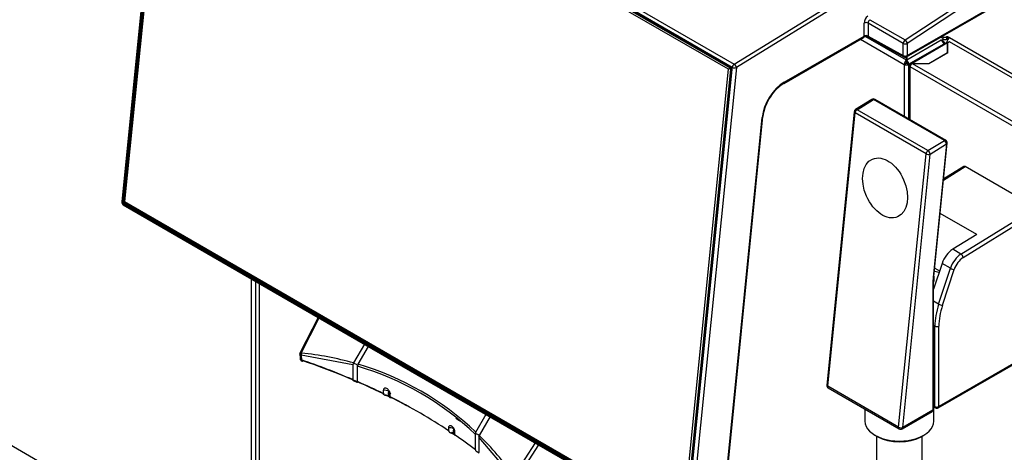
# Model space of a CAD drawing. Header units: millimetres. Extents: x -40 to 419, y 0 to 295.
# Tile 58 of 72: x 317 to 352, y 128 to 143. Entities that reach past the tile are written whole.
import ezdxf

# ---------------------------------------------------------------- set-up
doc = ezdxf.new("R2010")
doc.units = ezdxf.units.MM
doc.layers.add('BW4_CTMPLUS_RL', color=7, linetype='Continuous')
doc.layers.add('Standard', color=7, linetype='Continuous')

# ---------------------------------------------------------------- blocks, each defined once
blk = doc.blocks.new('SE3')
at = {"layer": 'BW4_CTMPLUS_RL', "color": 7, "linetype": 'Continuous'}
for p, q in [((348.348, 142.5), (378.32, 162.225)), ((378.394, 162.106), (348.422, 142.382)), ((348.402, 141.908), (378.466, 159.266)), ((348.422, 141.954), (378.48, 159.308)), ((322.635, 152.934), (321.023, 136.85)), ((322.664, 152.894), (321.053, 136.809)), ((342.321, 141.544), (322.664, 152.894)), ((322.732, 153.004), (342.389, 141.655)), ((321.069, 136.868), (322.667, 152.811)), ((322.709, 152.807), (321.111, 136.864)), ((321.121, 136.897), (322.71, 152.759)), ((322.71, 152.723), (321.121, 136.862)), ((342.184, 141.48), (322.71, 152.723)), ((322.714, 152.838), (342.266, 141.549)), ((322.748, 152.805), (342.275, 141.531)), ((322.75, 152.781), (342.224, 141.538)), ((342.389, 141.655), (348.13, 145.206)), ((348.151, 145.053), (342.462, 141.534)), ((346.916, 142.636), (346.916, 143.086)), ((347.057, 143.087), (347.057, 142.637)), ((348.282, 142.381), (347.057, 143.087)), ((347.122, 143.206), (348.348, 142.5)), ((344.113, 140.984), (346.896, 142.59)), ((344.134, 141.03), (346.916, 142.636)), ((348.395, 141.796), (346.984, 142.611)), ((347.057, 142.637), (348.282, 141.954)), ((347.077, 142.591), (348.303, 141.908)), ((349.596, 142.598), (349.66, 142.561)), ((349.666, 142.615), (349.646, 142.627)), ((349.666, 142.615), (349.666, 142.557)), ((349.675, 142.459), (349.675, 142.541)), ((349.807, 142.615), (349.825, 142.625)), ((349.807, 142.533), (349.807, 142.615)), ((349.825, 142.544), (349.807, 142.533)), ((349.825, 142.625), (349.896, 142.584)), ((349.825, 142.625), (349.825, 142.544)), ((349.843, 142.533), (349.825, 142.544)), ((349.896, 142.584), (355.959, 139.084)), ((346.79, 142.53), (348.317, 141.648)), ((348.282, 141.954), (348.282, 142.381)), ((349.612, 142.493), (348.405, 141.796)), ((348.422, 142.382), (348.422, 141.954)), ((349.778, 142.404), (348.541, 141.689)), ((349.828, 142.399), (348.591, 141.684)), ((349.612, 142.493), (349.66, 142.52)), ((349.66, 142.52), (349.66, 142.447)), ((349.675, 142.456), (349.696, 142.444)), ((349.73, 142.376), (349.73, 142.396)), ((349.846, 142.409), (349.807, 142.431)), ((349.807, 142.431), (349.807, 142.407)), ((349.828, 142.064), (349.828, 142.399)), ((349.899, 142.439), (349.836, 142.403)), ((349.836, 142.06), (349.836, 142.403)), ((356.228, 138.786), (349.899, 142.439)), ((348.395, 141.796), (348.395, 141.905)), ((348.405, 141.91), (348.405, 141.796)), ((349.171, 141.684), (349.828, 142.064)), ((349.175, 141.678), (349.836, 142.06)), ((349.828, 142.064), (349.828, 142.056)), ((340.71, 125.46), (342.321, 141.544)), ((342.462, 141.534), (340.851, 125.45)), ((342.224, 141.538), (342.222, 141.499)), ((342.224, 141.538), (342.246, 141.548)), ((348.317, 141.648), (348.387, 141.689)), ((348.317, 141.648), (348.317, 139.839)), ((348.395, 141.79), (348.395, 141.796)), ((348.395, 141.707), (348.395, 141.79)), ((348.405, 141.79), (348.405, 141.796)), ((348.405, 141.79), (348.405, 141.707)), ((348.413, 141.689), (348.484, 141.648)), ((348.484, 141.648), (348.526, 141.673)), ((348.484, 139.743), (348.484, 141.648)), ((348.491, 141.603), (348.491, 139.738)), ((348.541, 141.631), (348.52, 141.643)), ((354.849, 137.908), (348.52, 141.562)), ((348.52, 139.722), (348.52, 141.562)), ((348.591, 141.684), (349.171, 141.684)), ((348.591, 141.684), (348.591, 141.678)), ((348.601, 141.678), (349.175, 141.678)), ((348.601, 141.678), (354.91, 138.036)), ((349.171, 141.684), (349.171, 141.678)), ((340.595, 125.618), (342.184, 141.48)), ((342.255, 141.475), (340.666, 125.613)), ((342.295, 141.485), (340.697, 125.538)), ((342.303, 141.473), (340.706, 125.53)), ((342.222, 141.499), (342.184, 141.48)), ((342.222, 141.499), (342.255, 141.475)), ((342.292, 141.491), (342.255, 141.475)), ((347.194, 140.427), (346.622, 140.073)), ((346.672, 140.068), (347.244, 140.422)), ((349.719, 138.993), (347.244, 140.422)), ((349.771, 138.999), (347.296, 140.428)), ((342.051, 126.713), (343.362, 139.795)), ((342.08, 126.744), (343.391, 139.826)), ((346.575, 139.998), (345.619, 130.462)), ((345.649, 130.422), (346.604, 139.957)), ((349.079, 138.529), (346.604, 139.957)), ((349.146, 138.639), (346.672, 140.068)), ((349.146, 138.639), (349.719, 138.993)), ((349.22, 138.518), (349.792, 138.872)), ((349.792, 138.872), (349.327, 134.229)), ((349.356, 134.259), (349.821, 138.903)), ((348.123, 128.993), (349.079, 138.529)), ((348.264, 128.983), (349.22, 138.518)), ((349.692, 137.615), (350.447, 138.081)), ((350.396, 138.086), (349.696, 137.653)), ((352.922, 136.653), (350.447, 138.081)), ((321.053, 136.809), (340.71, 125.46)), ((321.073, 136.753), (340.73, 125.404)), ((340.659, 125.503), (321.107, 136.792)), ((321.111, 136.864), (321.12, 136.868)), ((321.119, 136.858), (321.121, 136.897)), ((321.119, 136.858), (321.121, 136.862)), ((321.152, 136.834), (321.119, 136.858)), ((321.121, 136.862), (340.595, 125.618)), ((321.15, 136.835), (321.13, 136.826)), ((321.13, 136.826), (340.682, 125.538)), ((340.626, 125.591), (321.152, 136.834)), ((350.849, 135.718), (349.575, 136.453)), ((350.298, 135.032), (352.922, 136.653)), ((350.372, 134.911), (352.993, 136.53)), ((350.849, 135.718), (350.009, 135.199)), ((350.298, 135.032), (350.009, 135.199)), ((325.546, 123.513), (306.066, 134.76)), ((349.639, 134.703), (349.345, 133.807)), ((349.929, 134.536), (349.639, 134.703)), ((349.535, 134.385), (349.372, 134.423)), ((349.384, 134.544), (349.554, 134.446)), ((349.519, 133.285), (349.929, 134.536)), ((349.654, 133.247), (350.064, 134.498)), ((325.546, 123.513), (325.546, 134.171)), ((325.688, 134.089), (325.688, 123.513)), ((325.822, 134.011), (325.822, 123.366)), ((349.316, 134.013), (349.316, 129.59)), ((349.345, 129.631), (349.345, 134.054)), ((349.519, 133.285), (349.345, 133.385)), ((327.877, 132.825), (327.248, 131.598)), ((327.287, 131.581), (327.914, 132.804)), ((349.387, 132.518), (349.345, 132.542)), ((349.387, 129.712), (349.387, 132.518)), ((349.528, 129.712), (349.528, 132.518)), ((329.491, 131.893), (329.112, 131.236)), ((327.237, 131.552), (327.244, 131.385)), ((329.27, 131.19), (329.63, 131.813)), ((349.507, 129.667), (352.972, 131.667)), ((352.993, 131.713), (349.528, 129.712)), ((327.286, 131.503), (327.293, 131.34)), ((329.085, 131.165), (327.286, 131.503)), ((329.103, 131.216), (329.112, 131.236)), ((329.085, 131.165), (329.085, 130.654)), ((329.243, 131.141), (329.243, 131.12)), ((329.243, 130.586), (329.243, 131.12)), ((330.147, 130.272), (330.147, 130.169)), ((330.319, 130.071), (330.341, 130.249)), ((330.361, 130.234), (330.351, 130.052)), ((348.123, 128.993), (345.649, 130.422)), ((345.669, 130.366), (348.144, 128.937)), ((330.39, 130.048), (330.39, 130.149)), ((346.949, 129.627), (346.949, 129.202)), ((348.244, 128.937), (349.295, 129.544)), ((349.316, 129.59), (348.264, 128.983)), ((349.387, 129.712), (349.345, 129.736)), ((349.345, 129.702), (349.407, 129.667)), ((349.349, 129.202), (349.349, 129.7)), ((333.374, 128.821), (333.734, 129.444)), ((333.872, 129.364), (333.493, 128.706)), ((332.427, 128.872), (332.427, 128.974)), ((332.599, 128.942), (332.574, 128.769)), ((332.607, 128.75), (332.62, 128.933)), ((332.636, 128.835), (332.636, 128.732)), ((333.361, 128.764), (333.358, 128.745)), ((333.358, 128.21), (333.358, 128.745)), ((333.475, 128.631), (333.475, 128.119)), ((333.475, 128.631), (334.668, 127.24)), ((333.482, 128.687), (333.493, 128.706)), ((347.301, 128.712), (347.371, 128.671)), ((347.349, 128.684), (347.349, 107.075)), ((348.927, 128.671), (348.998, 128.712)), ((348.949, 107.075), (348.949, 128.684)), ((334.705, 127.299), (335.45, 128.453)), ((334.822, 127.224), (335.571, 128.383))]:
    blk.add_line(p, q, dxfattribs=at)
for centre, radius, start, end in [((347.228, 143.07), 0.312, 125.2396, 177.0704), ((346.987, 142.947), 0.157, 63.7059, 116.8715), ((347.21, 143.08), 0.154, 124.8362, 177.4738), ((346.987, 142.397), 0.214, 65.0659, 115.3586), ((348.352, 141.995), 0.1, 240.8586, 300), ((342.219, 141.479), 0.0841, 355.8562, 56.3106), ((344.91, 139.721), 1.493, 122.2479, 154.6199), ((344.804, 139.671), 1.422, 150.9632, 173.7329), ((347.246, 140.342), 0.1, 60, 121.7025), ((346.674, 139.988), 0.1, 121.7025, 174.279), ((349.721, 138.913), 0.1, 354.279, 60), ((321.123, 136.84), 0.1, 174.279, 240), ((321.094, 136.915), 0.0532, 242.3121, 288.8585), ((321.153, 136.862), 0.0841, 175.8562, 236.3106), ((321.153, 136.786), 0.0464, 119.4128, 173.0601), ((321.153, 136.861), 0.0414, 175.3502, 236.8166), ((351.917, 134.025), 2.572, 174.7622, 179.3455), ((327.337, 131.552), 0.1, 152.8589, 182.6402), ((327.344, 131.39), 0.1, 182.6395, 251.127), ((329.169, 131.164), 0.0843, 141.9641, 179.0414), ((326.443, 121.52), 10.001, 46.2574, 73.7426), ((330.214, 130.015), 0.266, 61.4371, 104.6424), ((345.719, 130.453), 0.1, 174.279, 240), ((349.245, 129.631), 0.1, 300, 0), ((349.457, 129.753), 0.1, 240, 300), ((334.475, 131.746), 3.031, 233.5859, 236.714), ((332.468, 128.713), 0.264, 60.2199, 99.1355), ((333.46, 128.77), 0.0993, 149.3463, 183.6083), ((348.194, 129.024), 0.1, 240, 300), ((333.778, 128.622), 0.303, 167.4618, 178.3042)]:
    blk.add_arc(centre, radius, start, end, dxfattribs=at)
for centre, major_axis, ratio, start_param, end_param in [((346.846, 142.677), (-0.05, 0.0866), 0.57735, 3.141593, 3.926991), ((346.987, 142.595), (-0.1, 0), 0.57735, 3.944444, 5.497787), ((347.126, 142.678), (0.0487, 0.0873), 0.567186, 2.347619, 3.141593), ((349.625, 142.541), (-0.05, 0), 0.57735, 2.356194, 3.926991), ((349.737, 142.656), (0.1, 0), 0.57735, 3.926991, 5.497787), ((349.896, 142.482), (0.062, 0.108), 0.57735, 0.785398, 2.356194), ((348.352, 142.423), (-0.0499, -0.0867), 0.557716, 3.996377, 5.497076), ((348.352, 142.423), (-0.1, 0), 0.57735, 0.802851, 2.356194), ((348.352, 142.423), (-0.055, 0.0835), 0.53567, 3.894438, 5.447781), ((349.612, 142.396), (0.059, -0.102), 0.57735, 0.862356, 2.356194), ((349.625, 142.459), (-0.05, 0), 0.57735, 2.478884, 3.141593), ((349.737, 142.574), (-0.1, 0), 0.57735, 0.905581, 2.356194), ((349.612, 142.396), (-0.118, 0), 0.57735, 2.758507, 3.926991), ((349.828, 142.317), (0.05, -0.0866), 0.57735, 2.356194, 3.141593), ((349.828, 142.317), (0.1, 0), 0.57735, 1.500027, 1.570796), ((349.828, 142.317), (0.02, 0), 0.57735, 1.209429, 1.570796), ((348.352, 141.995), (0.0487, 0.0873), 0.567186, 2.347619, 3.141593), ((348.352, 141.995), (-0.1, 0), 0.57735, 0.802851, 2.356194), ((348.352, 141.995), (-0.05, 0.0866), 0.57735, 3.141593, 3.926991), ((342.392, 141.575), (0.05, 0.0866), 0.57735, 0.821134, 2.234021), ((342.392, 141.575), (-0.0995, 0.01), 0.502685, 0.839458, 2.410254), ((342.392, 141.575), (-0.0526, 0.085), 0.556354, 3.909751, 5.480547), ((348.4, 141.696), (-0.059, -0.102), 0.57735, 3.986951, 5.497787), ((348.4, 141.696), (0.118, 0), 0.57735, 3.926991, 5.497787), ((348.4, 141.696), (-0.009, -0.0156), 0.57735, 4.330706, 5.497787), ((348.4, 141.696), (-0.018, 0), 0.57735, 0.785398, 2.356194), ((348.4, 141.696), (-0.059, 0.102), 0.57735, 3.926991, 5.437827), ((348.4, 141.696), (0.009, -0.0156), 0.57735, 0.785398, 1.95248), ((348.591, 141.603), (0.1, 0), 0.57735, 2.356194, 3.926991), ((348.591, 141.603), (0.05, -0.0866), 0.57735, 2.356194, 3.926991), ((348.591, 141.603), (-0.05, -0.0866), 0.57735, 4.068888, 5.497787), ((348.601, 141.597), (-0.141, 0), 0.57735, 4.712389, 4.854286), ((344.134, 140.132), (-0.55, -0.953), 0.57735, 3.926991, 5.375614), ((344.063, 141.071), (-0.05, 0.0866), 0.57735, 3.145851, 3.926991), ((347.246, 140.342), (0.0526, -0.0851), 0.556849, 2.33934, 3.141593), ((347.246, 140.342), (-0.05, -0.0866), 0.57735, 3.141593, 3.961897), ((343.291, 139.836), (-0.0995, 0.01), 0.502685, 2.410254, 3.141593), ((346.674, 139.988), (0.0995, -0.01), 0.502685, 3.141593, 3.98105), ((346.674, 139.988), (-0.05, -0.0866), 0.57735, 3.961897, 5.375614), ((346.674, 139.988), (0.0526, -0.0851), 0.556849, 2.33934, 3.141593), ((349.721, 138.913), (-0.05, -0.0866), 0.57735, 3.141593, 3.961897), ((349.721, 138.913), (-0.0526, 0.0851), 0.556849, 3.910136, 5.480933), ((349.721, 138.913), (-0.0995, 0.01), 0.502685, 2.410254, 3.141593), ((349.149, 138.559), (0.05, 0.0866), 0.57735, 0.820305, 2.234021), ((349.149, 138.559), (-0.0995, 0.01), 0.502685, 0.839458, 2.410254), ((349.149, 138.559), (0.0526, -0.0851), 0.556849, 0.768544, 2.33934), ((350.447, 138), (0.05, -0.0867), 0.57735, 2.356804, 3.159057), ((321.123, 136.84), (0.0995, -0.01), 0.502685, 3.141593, 3.98105), ((321.123, 136.84), (0.05, 0.0866), 0.57735, 2.234021, 3.141593), ((350.023, 134.718), (-0.3, -0.52), 0.57735, 3.961897, 5.061455), ((350.313, 134.551), (-0.3, -0.52), 0.57735, 3.961897, 5.061455), ((350.301, 134.952), (0.0526, -0.0851), 0.556849, 0.768544, 2.33934), ((350.384, 134.51), (-0.25, -0.433), 0.57735, 3.961897, 5.061455), ((349.993, 134.538), (0.095, -0.0311), 0.279258, 4.067298, 5.638094), ((350.801, 134.871), (-1.05, -1.819), 0.57735, -0.907571, -0.785398), ((349.245, 134.054), (-0.1, 0), 0.57735, 2.356194, 3.142791), ((349.256, 134.269), (-0.0995, 0.01), 0.502685, 2.410254, 3.141593), ((350.801, 133.335), (-1, -1.732), 0.57735, 5.061455, 5.497787), ((349.583, 133.287), (0.095, -0.0311), 0.279258, 4.067298, 5.638094), ((350.871, 133.294), (-0.95, -1.645), 0.57735, 5.061455, 5.497787), ((349.457, 132.559), (0.1, 0), 0.57735, 3.926991, 5.497787), ((327.337, 131.552), (0.089, -0.0456), 0.035246, 2.185396, 3.141593), ((327.337, 131.552), (0.0105, 0.0994), 0.542711, 1.334078, 2.150393), ((316.544, 104.409), (14.92, 25.842), 0.57735, 0.147356, 0.251217), ((316.594, 120.907), (21, 0), 0.57735, 0.93377, 1.036205), ((327.344, 131.39), (0.0323, 0.0946), 0.415997, 2.258666, 3.141593), ((327.344, 131.39), (0.0323, 0.0946), 0.415997, 3.141593, 3.829463), ((316.594, 120.825), (21.1, 0), 0.57735, 0.870639, 1.036205), ((329.134, 131.173), (-0.11, 0.029), 0.317837, 3.077079, 5.08694), ((316.544, 104.409), (-14.92, -25.842), 0.57735, 3.003619, 3.279567), ((316.594, 120.907), (21, 0), 0.57735, 0.869306, 0.924403), ((345.719, 130.453), (0.0995, -0.01), 0.502685, 3.141593, 3.98105), ((345.719, 130.453), (0.05, 0.0866), 0.57735, 2.234021, 3.141593), ((316.594, 120.825), (21.1, 0), 0.57735, 0.816407, 0.868601), ((316.594, 120.907), (21, 0), 0.57735, 0.716773, 0.854023), ((349.245, 129.631), (-0.05, 0.0866), 0.57735, 3.141593, 3.926991), ((349.245, 129.631), (-0.1, 0), 0.57735, 2.356194, 3.141593), ((349.457, 129.753), (0.05, 0.0866), 0.57735, 2.356194, 3.141593), ((349.457, 129.753), (0.1, 0), 0.57735, 3.926991, 5.497787), ((349.457, 129.753), (-0.05, 0.0866), 0.57735, 3.141593, 3.926991), ((348.149, 129.202), (-1.2, 0), 0.57735, 0, 3.141593), ((316.594, 120.825), (21.1, 0), 0.57735, 0.707081, 0.715394), ((348.194, 129.024), (0.05, 0.0866), 0.57735, 2.234021, 3.141593), ((348.194, 129.024), (0.0995, -0.01), 0.502685, 3.98105, 5.551847), ((348.194, 129.024), (-0.05, 0.0866), 0.57735, 3.141593, 3.926991), ((316.594, 120.907), (21, 0), 0.57735, 0.646393, 0.70149), ((333.377, 128.723), (-0.11, 0.029), 0.317837, 2.93696, 4.946821), ((316.544, 104.409), (14.92, 25.842), 0.57735, -0.251217, -0.147356), ((348.149, 129.12), (-1.1, 0), 0.57735, 0.785398, 2.356194)]:
    blk.add_ellipse(centre, major_axis=major_axis, ratio=ratio, start_param=start_param, end_param=end_param, dxfattribs=at)
blk.add_ellipse((347.65, 137.338), major_axis=(0.439, -1.008), ratio=0.643408, dxfattribs=at)
for points, knots in [([(342.266, 141.549), (342.266, 141.543), (342.267, 141.537), (342.274, 141.531), (342.279, 141.531), (342.284, 141.533)], [0, 0, 0, 0, 0.494081, 0.494081, 1, 1, 1, 1]), ([(342.303, 141.473), (342.298, 141.476), (342.295, 141.481), (342.294, 141.488), (342.297, 141.492), (342.303, 141.495)], [0, 0, 0, 0, 0.5, 0.5, 1, 1, 1, 1]), ([(327.286, 131.503), (327.273, 131.506), (327.262, 131.512), (327.246, 131.525), (327.24, 131.533), (327.237, 131.543), (327.237, 131.545), (327.237, 131.548)], [0, 0, 0, 0, 0.25, 0.25, 0.5, 0.5, 0.5679243, 0.5679243, 0.5679243, 0.5679243]), ([(327.244, 131.385), (327.245, 131.383), (327.245, 131.38), (327.248, 131.37), (327.253, 131.362), (327.27, 131.349), (327.281, 131.344), (327.293, 131.34)], [0.431857, 0.431857, 0.431857, 0.431857, 0.5, 0.5, 0.75, 0.75, 1, 1, 1, 1]), ([(329.27, 131.19), (329.269, 131.188), (329.266, 131.183), (329.262, 131.175), (329.258, 131.168), (329.254, 131.16), (329.25, 131.154), (329.247, 131.147), (329.244, 131.143), (329.243, 131.141)], [0, 0, 0, 0, 0.146995, 0.293035, 0.437771, 0.580945, 0.722394, 0.862063, 1, 1, 1, 1]), ([(329.244, 130.552), (329.244, 130.549), (329.244, 130.549), (329.242, 130.549), (329.241, 130.549), (329.239, 130.551), (329.236, 130.553), (329.232, 130.555), (329.228, 130.559), (329.222, 130.562), (329.216, 130.565), (329.208, 130.569), (329.2, 130.573), (329.191, 130.577), (329.181, 130.58), (329.17, 130.584), (329.16, 130.587), (329.149, 130.59), (329.139, 130.594), (329.129, 130.598), (329.12, 130.601), (329.113, 130.606), (329.106, 130.61), (329.1, 130.615), (329.096, 130.62), (329.092, 130.625), (329.089, 130.632), (329.087, 130.638), (329.086, 130.643), (329.085, 130.648), (329.085, 130.654)], [0.1729616, 0.1729616, 0.1729616, 0.1729616, 0.2521281, 0.2521281, 0.2521281, 0.3293869, 0.3293869, 0.3293869, 0.4101448, 0.4101448, 0.4101448, 0.5006864, 0.5006864, 0.5006864, 0.5987862, 0.5987862, 0.5987862, 0.6970974, 0.6970974, 0.6970974, 0.7864798, 0.7864798, 0.7864798, 0.8652171, 0.8652171, 0.8652171, 0.9434359, 0.9434359, 0.9434359, 1, 1, 1, 1]), ([(330.39, 130.149), (330.39, 130.18), (330.381, 130.213), (330.347, 130.276), (330.323, 130.307), (330.274, 130.341), (330.256, 130.35), (330.22, 130.358), (330.202, 130.357), (330.158, 130.337), (330.147, 130.304), (330.147, 130.272)], [0, 0, 0, 0, 0.25, 0.25, 0.5, 0.5, 0.625, 0.625, 0.75, 0.75, 1, 1, 1, 1]), ([(330.341, 130.249), (330.341, 130.252), (330.343, 130.255), (330.346, 130.256), (330.348, 130.256), (330.35, 130.256), (330.352, 130.255), (330.356, 130.252), (330.358, 130.248), (330.361, 130.241), (330.362, 130.238), (330.361, 130.234)], [0, 0, 0, 0, 0.25, 0.25, 0.375, 0.375, 0.5, 0.5, 0.75, 0.75, 1, 1, 1, 1]), ([(330.319, 130.071), (330.316, 130.072), (330.311, 130.075), (330.304, 130.078), (330.294, 130.082), (330.283, 130.087), (330.265, 130.092), (330.241, 130.098), (330.216, 130.104), (330.197, 130.109), (330.184, 130.115), (330.171, 130.121), (330.161, 130.13), (330.153, 130.14), (330.148, 130.153), (330.147, 130.163), (330.147, 130.169)], [0, 0, 0, 0, 0.041841, 0.083542, 0.125283, 0.18764, 0.249989, 0.378249, 0.499409, 0.56511, 0.630934, 0.698062, 0.767602, 0.840553, 0.917778, 1, 1, 1, 1]), ([(330.395, 130.012), (330.394, 130.014), (330.391, 130.019), (330.383, 130.029), (330.369, 130.041), (330.357, 130.049), (330.351, 130.052)], [0.5157937, 0.5157937, 0.5157937, 0.5157937, 0.6214721, 0.7498264, 0.8740977, 1, 1, 1, 1]), ([(332.427, 128.974), (332.427, 128.977), (332.427, 128.984), (332.428, 128.993), (332.429, 129.002), (332.432, 129.011), (332.436, 129.023), (332.444, 129.036), (332.457, 129.047), (332.473, 129.053), (332.491, 129.054), (332.51, 129.048), (332.531, 129.037), (332.552, 129.021), (332.571, 129.001), (332.59, 128.977), (332.606, 128.949), (332.619, 128.92), (332.627, 128.894), (332.632, 128.872), (332.635, 128.853), (332.635, 128.841), (332.636, 128.835)], [0, 0, 0, 0, 0.025151, 0.050092, 0.074975, 0.099954, 0.12518, 0.187612, 0.250103, 0.31255, 0.374959, 0.437412, 0.499796, 0.562253, 0.62467, 0.687142, 0.749655, 0.812117, 0.874738, 0.916533, 0.958044, 1, 1, 1, 1]), ([(332.427, 128.872), (332.427, 128.87), (332.427, 128.865), (332.428, 128.858), (332.43, 128.851), (332.433, 128.845), (332.437, 128.839), (332.444, 128.83), (332.458, 128.818), (332.48, 128.807), (332.505, 128.798), (332.529, 128.79), (332.553, 128.78), (332.566, 128.773), (332.574, 128.769)], [0, 0, 0, 0, 0.04348, 0.085683, 0.127034, 0.167981, 0.208983, 0.250506, 0.371518, 0.500164, 0.61299, 0.749885, 0.851183, 1, 1, 1, 1]), ([(332.607, 128.75), (332.609, 128.748), (332.615, 128.745), (332.622, 128.74), (332.628, 128.734), (332.634, 128.728), (332.641, 128.72), (332.647, 128.711), (332.65, 128.703), (332.651, 128.698), (332.651, 128.696), (332.651, 128.695)], [0, 0, 0, 0, 0.0482769, 0.0975772, 0.1477063, 0.1984816, 0.2497439, 0.3435132, 0.426816, 0.4993819, 0.5281521, 0.5281521, 0.5281521, 0.5281521]), ([(333.358, 128.21), (333.358, 128.202), (333.359, 128.194), (333.362, 128.187), (333.365, 128.18), (333.37, 128.173), (333.376, 128.167), (333.382, 128.161), (333.389, 128.155), (333.397, 128.15), (333.404, 128.146), (333.412, 128.141), (333.42, 128.137), (333.428, 128.133), (333.436, 128.129), (333.443, 128.124), (333.452, 128.12), (333.459, 128.115), (333.465, 128.11), (333.472, 128.105), (333.477, 128.1), (333.481, 128.095), (333.485, 128.09), (333.486, 128.086), (333.487, 128.084), (333.487, 128.083), (333.487, 128.083), (333.487, 128.083)], [0, 0, 0, 0, 0.0849533, 0.0849533, 0.0849533, 0.1701388, 0.1701388, 0.1701388, 0.2521281, 0.2521281, 0.2521281, 0.3293869, 0.3293869, 0.3293869, 0.4101448, 0.4101448, 0.4101448, 0.5006864, 0.5006864, 0.5006864, 0.5987862, 0.5987862, 0.5987862, 0.6970974, 0.6970974, 0.6970974, 0.7115377, 0.7115377, 0.7115377, 0.7115377])]:
    blk.add_open_spline(points, degree=3, knots=knots, dxfattribs=at)
for points, degree in [([(330.39, 130.149), (330.401, 130.159), (330.407, 130.172), (330.406, 130.185)], 3), ([(330.351, 130.052), (330.335, 130.061), (330.319, 130.071)], 2), ([(332.574, 128.769), (332.59, 128.759), (332.607, 128.75)], 2)]:
    blk.add_open_spline(points, degree=degree, dxfattribs=at)

msp = doc.modelspace()

# ---------------------------------------------------------------- block references
at = {"layer": 'Standard'}
msp.add_blockref('SE3', (0, 0), dxfattribs=at)

doc.saveas('drawing.dxf')
